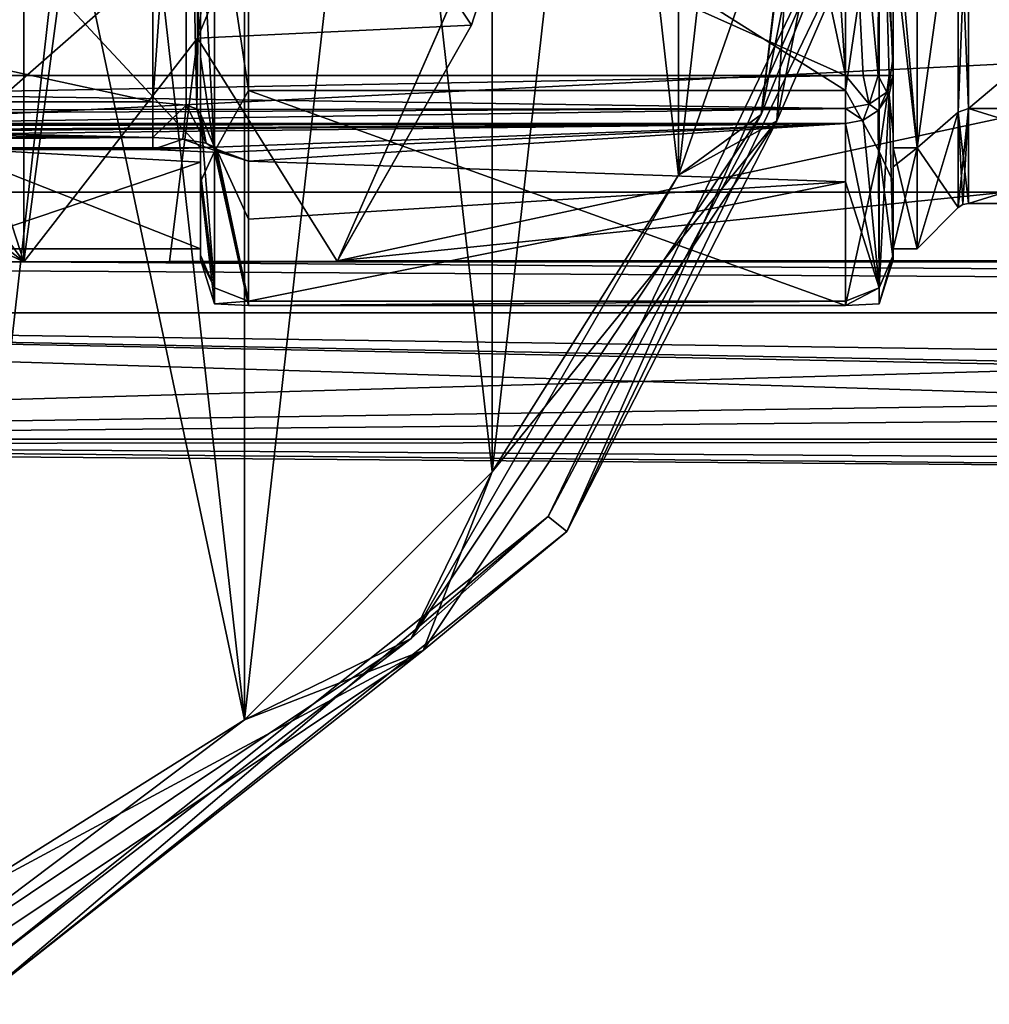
# Model space of a CAD drawing. Header units: millimetres. Extents: x -143 to 143, y -35 to 35.
# Tile 60 of 176: x -59 to -39, y -32 to -11. Entities that reach past the tile are written whole.
import ezdxf

# ---------------------------------------------------------------- set-up
doc = ezdxf.new("R2010")
doc.units = ezdxf.units.MM
doc.header["$LTSCALE"] = 65.185185
for name, color, linetype in [('11', 7, 'CONTINUOUS'), ('218', 7, 'CONTINUOUS'), ('219', 7, 'CONTINUOUS'), ('224', 7, 'CONTINUOUS'), ('225', 7, 'CONTINUOUS'), ('228', 7, 'CONTINUOUS'), ('232', 7, 'CONTINUOUS'), ('243', 7, 'CONTINUOUS'), ('244', 7, 'CONTINUOUS'), ('268', 7, 'CONTINUOUS'), ('269', 7, 'CONTINUOUS'), ('270', 7, 'CONTINUOUS'), ('3', 7, 'CONTINUOUS'), ('301', 7, 'CONTINUOUS'), ('309', 7, 'CONTINUOUS'), ('310', 7, 'CONTINUOUS'), ('311', 7, 'CONTINUOUS'), ('312', 7, 'CONTINUOUS'), ('332', 7, 'CONTINUOUS'), ('333', 7, 'CONTINUOUS'), ('334', 7, 'CONTINUOUS'), ('4', 7, 'CONTINUOUS'), ('61', 7, 'CONTINUOUS'), ('612', 7, 'CONTINUOUS'), ('615', 7, 'CONTINUOUS'), ('62', 7, 'CONTINUOUS'), ('621', 7, 'CONTINUOUS'), ('622', 7, 'CONTINUOUS'), ('623', 7, 'CONTINUOUS'), ('624', 7, 'CONTINUOUS'), ('625', 7, 'CONTINUOUS'), ('63', 7, 'CONTINUOUS'), ('654', 7, 'CONTINUOUS'), ('66', 7, 'CONTINUOUS'), ('663', 7, 'CONTINUOUS'), ('664', 7, 'CONTINUOUS'), ('665', 7, 'CONTINUOUS'), ('667', 7, 'CONTINUOUS'), ('7', 7, 'CONTINUOUS'), ('78', 7, 'CONTINUOUS')]:
    doc.layers.add(name, color=color, linetype=linetype)

msp = doc.modelspace()

# ---------------------------------------------------------------- linework, layer by layer
at = {"layer": '11', "color": 7, "linetype": 'CONTINUOUS', "true_color": 0xe0f2ff}
for points in [[(-55.5, -1.864, -15.639), (-55.5, -8.928, -12.975), (-55.5, -12.924, -18.8), (-55.5, -1.864, -15.639)], [(-55.5, -2.515, -16.359), (-55.5, -1.864, -15.639), (-55.5, -12.924, -18.8), (-55.5, -2.515, -16.359)], [(-55.5, -2.75, -17.3), (-55.5, -2.515, -16.359), (-55.5, -12.924, -18.8), (-55.5, -2.75, -17.3)], [(-55.5, -7.837, -18.8), (-55.5, -2.75, -17.3), (-55.5, -12.924, -18.8), (-55.5, -7.837, -18.8)], [(-55.5, -11.733, 11.601), (-55.5, -14.351, 8.142), (-55.5, -7.875, 13.64), (-55.5, -11.733, 11.601)], [(-55.5, -7.875, 13.64), (-55.5, -14.351, 8.142), (-55.5, -13.64, 7.875), (-55.5, -7.875, 13.64)], [(-55.5, -8.304, 14.258), (-55.5, -11.733, 11.601), (-55.5, -7.875, 13.64), (-55.5, -8.304, 14.258)], [(-55.5, -8.928, -12.975), (-55.5, -13.94, -7.33), (-55.5, -14.157, -11.567), (-55.5, -8.928, -12.975)], [(-55.5, -12.924, -18.8), (-55.5, -8.928, -12.975), (-55.5, -14.157, -11.567), (-55.5, -12.924, -18.8)], [(-55.5, -15.977, 4.12), (-55.5, -15.75), (-55.5, -13.64, 7.875), (-55.5, -15.977, 4.12)], [(-55.5, -14.351, 8.142), (-55.5, -15.977, 4.12), (-55.5, -13.64, 7.875), (-55.5, -14.351, 8.142)], [(-55.5, -13.94, -7.33), (-55.5, -15.75), (-55.5, -15.886, -4.459), (-55.5, -13.94, -7.33)], [(-55.5, -14.157, -11.567), (-55.5, -13.94, -7.33), (-55.5, -15.886, -4.459), (-55.5, -14.157, -11.567)], [(-55.5, -15.886, -4.459), (-55.5, -15.75), (-55.5, -15.977, 4.12), (-55.5, -15.886, -4.459)]]:
    msp.add_3dface(points, dxfattribs=at)
at = {"layer": '218', "color": 7, "linetype": 'CONTINUOUS', "true_color": 0xe0f2ff}
for points in [[(-41, -13.64, 7.875), (-41, -7.875, 13.64), (-40.5, -13.64, 7.875), (-41, -13.64, 7.875)], [(-40.5, -13.64, 7.875), (-41, -7.875, 13.64), (-40.5, -7.875, 13.64), (-40.5, -13.64, 7.875)], [(-41, -15.75), (-41, -13.64, 7.875), (-40.5, -15.75), (-41, -15.75)], [(-40.5, -15.75), (-41, -13.64, 7.875), (-40.5, -13.64, 7.875), (-40.5, -15.75)]]:
    msp.add_3dface(points, dxfattribs=at)
at = {"layer": '219', "color": 7, "linetype": 'CONTINUOUS', "true_color": 0xe0f2ff}
for points in [[(-33, -7.4, 12.817), (-33, -12.817, 7.4), (-39.426, -7.4, 12.817), (-33, -7.4, 12.817)], [(-39.426, -7.4, 12.817), (-33, -12.817, 7.4), (-39.426, -12.817, 7.4), (-39.426, -7.4, 12.817)], [(-33, -12.817, 7.4), (-33, -14.8), (-39.426, -12.817, 7.4), (-33, -12.817, 7.4)], [(-39.426, -12.817, 7.4), (-33, -14.8), (-39.426, -14.8), (-39.426, -12.817, 7.4)]]:
    msp.add_3dface(points, dxfattribs=at)
at = {"layer": '224', "color": 7, "linetype": 'CONTINUOUS', "true_color": 0xe0f2ff}
for points in [[(-40.5, -7.875, -13.64), (-41, -9.267, -12.736), (-40.5, -13.64, -7.875), (-40.5, -7.875, -13.64)], [(-41, -9.267, -12.736), (-41, -14.036, -7.146), (-40.5, -13.64, -7.875), (-41, -9.267, -12.736)], [(-41, -14.036, -7.146), (-41, -15.75), (-40.5, -13.64, -7.875), (-41, -14.036, -7.146)], [(-41, -15.75), (-40.5, -15.75), (-40.5, -13.64, -7.875), (-41, -15.75)]]:
    msp.add_3dface(points, dxfattribs=at)
at = {"layer": '225', "color": 7, "linetype": 'CONTINUOUS', "true_color": 0xe0f2ff}
for points in [[(-33, -12.817, -7.4), (-33, -7.4, -12.817), (-39.426, -12.817, -7.4), (-33, -12.817, -7.4)], [(-39.426, -12.817, -7.4), (-33, -7.4, -12.817), (-39.426, -7.4, -12.817), (-39.426, -12.817, -7.4)], [(-33, -14.8), (-33, -12.817, -7.4), (-39.426, -14.8), (-33, -14.8)], [(-39.426, -14.8), (-33, -12.817, -7.4), (-39.426, -12.817, -7.4), (-39.426, -14.8)]]:
    msp.add_3dface(points, dxfattribs=at)
at = {"layer": '228', "color": 7, "linetype": 'CONTINUOUS', "true_color": 0xe0f2ff}
for points in [[(-40.5, -13.64, 7.875), (-40.5, -7.875, 13.64), (-39.638, -7.444, 12.893), (-40.5, -13.64, 7.875)], [(-39.638, -12.893, 7.444), (-40.5, -13.64, 7.875), (-39.638, -7.444, 12.893), (-39.638, -12.893, 7.444)], [(-39.638, -14.888), (-40.5, -13.64, 7.875), (-39.638, -12.893, 7.444), (-39.638, -14.888)], [(-40.5, -15.75), (-40.5, -13.64, 7.875), (-39.638, -14.888), (-40.5, -15.75)]]:
    msp.add_3dface(points, dxfattribs=at)
at = {"layer": '232', "color": 7, "linetype": 'CONTINUOUS', "true_color": 0xe0f2ff}
for points in [[(-40.5, -7.875, -13.64), (-40.5, -13.64, -7.875), (-39.638, -7.444, -12.893), (-40.5, -7.875, -13.64)], [(-39.638, -7.444, -12.893), (-40.5, -13.64, -7.875), (-39.638, -12.893, -7.444), (-39.638, -7.444, -12.893)], [(-40.5, -13.64, -7.875), (-40.5, -15.75), (-39.638, -12.893, -7.444), (-40.5, -13.64, -7.875)], [(-40.5, -15.75), (-39.638, -14.888), (-39.638, -12.893, -7.444), (-40.5, -15.75)]]:
    msp.add_3dface(points, dxfattribs=at)
at = {"layer": '243', "color": 7, "linetype": 'CONTINUOUS', "true_color": 0xe0f2ff}
for points in [[(-39.426, -7.4, 12.817), (-39.426, -12.817, 7.4), (-39.638, -7.444, 12.893), (-39.426, -7.4, 12.817)], [(-39.426, -12.817, 7.4), (-39.638, -12.893, 7.444), (-39.638, -7.444, 12.893), (-39.426, -12.817, 7.4)], [(-39.426, -12.817, 7.4), (-39.426, -14.8), (-39.638, -12.893, 7.444), (-39.426, -12.817, 7.4)], [(-39.638, -12.893, 7.444), (-39.426, -14.8), (-39.541, -14.823), (-39.638, -12.893, 7.444)], [(-39.638, -14.888), (-39.638, -12.893, 7.444), (-39.541, -14.823), (-39.638, -14.888)]]:
    msp.add_3dface(points, dxfattribs=at)
at = {"layer": '244', "color": 7, "linetype": 'CONTINUOUS', "true_color": 0xe0f2ff}
for points in [[(-39.426, -12.817, -7.4), (-39.426, -7.4, -12.817), (-39.638, -12.893, -7.444), (-39.426, -12.817, -7.4)], [(-39.426, -7.4, -12.817), (-39.638, -7.444, -12.893), (-39.638, -12.893, -7.444), (-39.426, -7.4, -12.817)], [(-39.638, -14.888), (-39.426, -12.817, -7.4), (-39.638, -12.893, -7.444), (-39.638, -14.888)], [(-39.426, -12.817, -7.4), (-39.638, -14.888), (-39.541, -14.823), (-39.426, -12.817, -7.4)], [(-39.426, -14.8), (-39.426, -12.817, -7.4), (-39.541, -14.823), (-39.426, -14.8)]]:
    msp.add_3dface(points, dxfattribs=at)
at = {"layer": '268', "color": 7, "linetype": 'CONTINUOUS', "true_color": 0xe0f2ff}
for points in [[(-52.637, -16.005, -31.5), (-48.088, -5.656, -30.937), (-48.087, -5.653, -31.5), (-52.637, -16.005, -31.5)], [(-49.827, -11.072, -30.937), (-48.088, -5.656, -30.937), (-52.637, -16.005, -31.5), (-49.827, -11.072, -30.937)], [(-52.643, -16.013, -30.937), (-49.827, -11.072, -30.937), (-52.64, -16.008, -31.219), (-52.643, -16.013, -30.937)], [(-52.64, -16.008, -31.219), (-49.827, -11.072, -30.937), (-52.637, -16.005, -31.5), (-52.64, -16.008, -31.219)]]:
    msp.add_3dface(points, dxfattribs=at)
at = {"layer": '269', "color": 7, "linetype": 'CONTINUOUS', "true_color": 0xe0f2ff}
for points in [[(-48.088, -5.656, -30.937), (-49.827, -11.072, -30.937), (-53.28, -5.874, -30.5), (-48.088, -5.656, -30.937)], [(-53.28, -5.874, -30.5), (-49.827, -11.072, -30.937), (-55.568, -11.342, -30.5), (-53.28, -5.874, -30.5)], [(-49.827, -11.072, -30.937), (-52.643, -16.013, -30.937), (-55.568, -11.342, -30.5), (-49.827, -11.072, -30.937)], [(-59.203, -16.022, -30.5), (-55.568, -11.342, -30.5), (-56.149, -16.018, -30.696), (-59.203, -16.022, -30.5)], [(-55.568, -11.342, -30.5), (-52.643, -16.013, -30.937), (-56.149, -16.018, -30.696), (-55.568, -11.342, -30.5)]]:
    msp.add_3dface(points, dxfattribs=at)
at = {"layer": '270', "color": 7, "linetype": 'CONTINUOUS', "true_color": 0xe0f2ff}
for points in [[(-59.203, 16.022, -30.5), (-59.203, -16.022, -30.5), (-64.4, 0, -30.5), (-59.203, 16.022, -30.5)], [(-59.203, 16.022, -30.5), (-55.568, 11.342, -30.5), (-59.203, -16.022, -30.5), (-59.203, 16.022, -30.5)], [(-55.568, 11.342, -30.5), (-55.568, -11.342, -30.5), (-59.203, -16.022, -30.5), (-55.568, 11.342, -30.5)], [(-55.568, 11.342, -30.5), (-53.28, 5.874, -30.5), (-55.568, -11.342, -30.5), (-55.568, 11.342, -30.5)], [(-53.28, 5.874, -30.5), (-53.28, -5.874, -30.5), (-55.568, -11.342, -30.5), (-53.28, 5.874, -30.5)], [(-64.4, 0, -30.5), (-59.203, -16.022, -30.5), (-66.419, -6.223, -30.5), (-64.4, 0, -30.5)], [(-66.419, -6.223, -30.5), (-59.203, -16.022, -30.5), (-68.765, -8.572, -30.5), (-66.419, -6.223, -30.5)], [(-68.765, -8.572, -30.5), (-59.203, -16.022, -30.5), (-71.722, -10.08, -30.5), (-68.765, -8.572, -30.5)], [(-59.203, -16.022, -30.5), (-92.5, -16.022, -30.5), (-71.722, -10.08, -30.5), (-59.203, -16.022, -30.5)]]:
    msp.add_3dface(points, dxfattribs=at)
at = {"layer": '3', "color": 7, "linetype": 'CONTINUOUS', "true_color": 0xe0f2ff}
for points in [[(-88, -13.671, -20.914), (-56.5, -13.671, -20.914), (-42, -13.126, -27.55), (-88, -13.671, -20.914)], [(-65, -13.317, -24.578), (-88, -13.671, -20.914), (-42, -13.126, -27.55), (-65, -13.317, -24.578)], [(-64.238, -13.305, -24.728), (-65, -13.317, -24.578), (-42, -13.126, -27.55), (-64.238, -13.305, -24.728)], [(-63.583, -13.272, -25.162), (-64.238, -13.305, -24.728), (-42, -13.126, -27.55), (-63.583, -13.272, -25.162)], [(-63, -13.18, -26.559), (-63.583, -13.272, -25.162), (-42, -13.126, -27.55), (-63, -13.18, -26.559)], [(-63, -13.152, -27.054), (-63, -13.18, -26.559), (-42, -13.126, -27.55), (-63, -13.152, -27.054)], [(-63, -13.126, -27.55), (-63, -13.152, -27.054), (-42, -13.126, -27.55), (-63, -13.126, -27.55)], [(-56.5, -13.671, -20.914), (-55.085, -13.739, -20.333), (-42, -13.126, -27.55), (-56.5, -13.671, -20.914)], [(-55.085, -13.739, -20.333), (-54.5, -13.917, -18.933), (-42, -13.126, -27.55), (-55.085, -13.739, -20.333)], [(-42, -13.126, -27.55), (-54.5, -13.917, -18.933), (-42, -14.348, -16.035), (-42, -13.126, -27.55)], [(-54.5, -13.917, -18.933), (-54.5, -15.134, -11.78), (-42, -14.348, -16.035), (-54.5, -13.917, -18.933)], [(-54.5, -16.849, -4.729), (-42, -16.849, -4.729), (-42, -14.348, -16.035), (-54.5, -16.849, -4.729)], [(-54.5, -15.134, -11.78), (-54.5, -16.849, -4.729), (-42, -14.348, -16.035), (-54.5, -15.134, -11.78)]]:
    msp.add_3dface(points, dxfattribs=at)
at = {"layer": '301', "color": 7, "linetype": 'CONTINUOUS', "true_color": 0xe0f2ff}
for points in [[(-56.5, -13.424, -20.134), (-56.5, -12.677, -19.8), (-55.799, -12.745, -19.513), (-56.5, -13.424, -20.134)], [(-56.5, -13.424, -20.134), (-55.799, -12.745, -19.513), (-55.869, -13.454, -19.977), (-56.5, -13.424, -20.134)], [(-55.799, -12.745, -19.513), (-55.383, -13.539, -19.535), (-55.869, -13.454, -19.977), (-55.799, -12.745, -19.513)], [(-55.799, -12.745, -19.513), (-55.578, -12.825, -19.188), (-55.383, -13.539, -19.535), (-55.799, -12.745, -19.513)], [(-55.578, -12.825, -19.188), (-55.5, -12.924, -18.8), (-55.383, -13.539, -19.535), (-55.578, -12.825, -19.188)], [(-55.5, -12.924, -18.8), (-55.207, -13.627, -18.894), (-55.383, -13.539, -19.535), (-55.5, -12.924, -18.8)], [(-56.5, -13.671, -20.914), (-56.5, -13.424, -20.134), (-55.869, -13.454, -19.977), (-56.5, -13.671, -20.914)], [(-55.085, -13.739, -20.333), (-56.5, -13.671, -20.914), (-55.869, -13.454, -19.977), (-55.085, -13.739, -20.333)], [(-55.383, -13.539, -19.535), (-55.085, -13.739, -20.333), (-55.869, -13.454, -19.977), (-55.383, -13.539, -19.535)], [(-55.166, -13.666, -18.899), (-55.085, -13.739, -20.333), (-55.383, -13.539, -19.535), (-55.166, -13.666, -18.899)], [(-55.207, -13.627, -18.894), (-55.166, -13.666, -18.899), (-55.383, -13.539, -19.535), (-55.207, -13.627, -18.894)], [(-54.5, -13.917, -18.933), (-55.085, -13.739, -20.333), (-55.166, -13.666, -18.899), (-54.5, -13.917, -18.933)]]:
    msp.add_3dface(points, dxfattribs=at)
at = {"layer": '309', "color": 7, "linetype": 'CONTINUOUS', "true_color": 0xe0f2ff}
for points in [[(-42, -4.75, -28.5), (-42, -12.127, -28.5), (-41.632, -12.127, -28.43), (-42, -4.75, -28.5)], [(-41.293, -4.75, -28.207), (-42, -4.75, -28.5), (-41.316, -12.127, -28.23), (-41.293, -4.75, -28.207)], [(-41.316, -12.127, -28.23), (-42, -4.75, -28.5), (-41.632, -12.127, -28.43), (-41.316, -12.127, -28.23)], [(-41.083, -12.127, -27.898), (-41.293, -4.75, -28.207), (-41.316, -12.127, -28.23), (-41.083, -12.127, -27.898)], [(-41, -12.127, -27.5), (-41, -4.75, -27.5), (-41.293, -4.75, -28.207), (-41, -12.127, -27.5)], [(-41, -12.127, -27.5), (-41.293, -4.75, -28.207), (-41.083, -12.127, -27.898), (-41, -12.127, -27.5)]]:
    msp.add_3dface(points, dxfattribs=at)
at = {"layer": '310', "color": 7, "linetype": 'CONTINUOUS', "true_color": 0xe0f2ff}
for points in [[(-42, -12.127, -28.5), (-42, -12.816, -28.224), (-41.5, -12.724, -28.127), (-42, -12.127, -28.5)], [(-41.632, -12.127, -28.43), (-42, -12.127, -28.5), (-41.5, -12.724, -28.127), (-41.632, -12.127, -28.43)], [(-41.316, -12.127, -28.23), (-41.632, -12.127, -28.43), (-41.5, -12.724, -28.127), (-41.316, -12.127, -28.23)], [(-41.316, -12.127, -28.23), (-41.5, -12.724, -28.127), (-41.134, -12.472, -27.862), (-41.316, -12.127, -28.23)], [(-41.083, -12.127, -27.898), (-41.316, -12.127, -28.23), (-41.134, -12.472, -27.862), (-41.083, -12.127, -27.898)], [(-41, -12.127, -27.5), (-41.083, -12.127, -27.898), (-41.134, -12.472, -27.862), (-41, -12.127, -27.5)], [(-41, -12.127, -27.5), (-41.134, -12.472, -27.862), (-41.083, -12.525, -27.52), (-41, -12.127, -27.5)], [(-41.134, -12.472, -27.862), (-41.5, -12.724, -28.127), (-41.316, -12.856, -27.536), (-41.134, -12.472, -27.862)], [(-41.083, -12.525, -27.52), (-41.134, -12.472, -27.862), (-41.316, -12.856, -27.536), (-41.083, -12.525, -27.52)], [(-41.5, -12.724, -28.127), (-42, -12.816, -28.224), (-41.632, -13.056, -27.546), (-41.5, -12.724, -28.127)], [(-41.316, -12.856, -27.536), (-41.5, -12.724, -28.127), (-41.632, -13.056, -27.546), (-41.316, -12.856, -27.536)], [(-42, -12.816, -28.224), (-42, -13.126, -27.55), (-41.632, -13.056, -27.546), (-42, -12.816, -28.224)]]:
    msp.add_3dface(points, dxfattribs=at)
at = {"layer": '311', "color": 7, "linetype": 'CONTINUOUS', "true_color": 0xe0f2ff}
for points in [[(-41, -13.361, -15.874), (-41, -12.127, -27.5), (-41.083, -12.525, -27.52), (-41, -13.361, -15.874)], [(-41.083, -12.525, -27.52), (-41.316, -12.856, -27.536), (-41.293, -16.567, -4.65), (-41.083, -12.525, -27.52)], [(-41, -15.886, -4.459), (-41.083, -12.525, -27.52), (-41.293, -16.567, -4.65), (-41, -15.886, -4.459)], [(-41, -15.886, -4.459), (-41, -13.361, -15.874), (-41.083, -12.525, -27.52), (-41, -15.886, -4.459)], [(-41.316, -12.856, -27.536), (-41.632, -13.056, -27.546), (-41.293, -16.567, -4.65), (-41.316, -12.856, -27.536)], [(-41.632, -13.056, -27.546), (-42, -13.126, -27.55), (-41.293, -16.567, -4.65), (-41.632, -13.056, -27.546)], [(-42, -13.126, -27.55), (-42, -14.348, -16.035), (-41.293, -16.567, -4.65), (-42, -13.126, -27.55)], [(-42, -14.348, -16.035), (-42, -16.849, -4.729), (-41.293, -16.567, -4.65), (-42, -14.348, -16.035)]]:
    msp.add_3dface(points, dxfattribs=at)
at = {"layer": '312', "color": 7, "linetype": 'CONTINUOUS', "true_color": 0xe0f2ff}
for points in [[(-42, -4.558, 16.896), (-41.293, -7.656, 15.41), (-42, -12.437, 12.311), (-42, -4.558, 16.896)], [(-41.293, -7.656, 15.41), (-41.293, -13.713, 10.394), (-42, -12.437, 12.311), (-41.293, -7.656, 15.41)], [(-41, -8.304, 14.258), (-41, -11.733, 11.601), (-41.293, -7.656, 15.41), (-41, -8.304, 14.258)], [(-41.293, -7.656, 15.41), (-41, -11.733, 11.601), (-41.293, -13.713, 10.394), (-41.293, -7.656, 15.41)], [(-41, -11.733, 11.601), (-41, -14.351, 8.142), (-41.293, -13.713, 10.394), (-41, -11.733, 11.601)], [(-42, -12.437, 12.311), (-41.293, -13.713, 10.394), (-42, -16.941, 4.386), (-42, -12.437, 12.311)], [(-41.293, -13.713, 10.394), (-41.293, -16.906, 3.207), (-42, -16.941, 4.386), (-41.293, -13.713, 10.394)], [(-41, -14.351, 8.142), (-41, -15.977, 4.12), (-41.293, -13.713, 10.394), (-41, -14.351, 8.142)], [(-41.293, -13.713, 10.394), (-41, -15.977, 4.12), (-41.293, -16.906, 3.207), (-41.293, -13.713, 10.394)], [(-41, -15.977, 4.12), (-41, -15.886, -4.459), (-41.293, -16.906, 3.207), (-41, -15.977, 4.12)], [(-41, -15.886, -4.459), (-41.293, -16.567, -4.65), (-41.293, -16.906, 3.207), (-41, -15.886, -4.459)], [(-41.293, -16.567, -4.65), (-42, -16.849, -4.729), (-42, -16.941, 4.386), (-41.293, -16.567, -4.65)], [(-41.293, -16.906, 3.207), (-41.293, -16.567, -4.65), (-42, -16.941, 4.386), (-41.293, -16.906, 3.207)]]:
    msp.add_3dface(points, dxfattribs=at)
at = {"layer": '332', "color": 7, "linetype": 'CONTINUOUS', "true_color": 0xe0f2ff}
for points in [[(48.087, 5.653, -31.5), (48.087, -5.653, -31.5), (-52.637, -16.005, -31.5), (48.087, 5.653, -31.5)], [(48.087, 5.653, -31.5), (-52.637, -16.005, -31.5), (-48.087, -5.653, -31.5), (48.087, 5.653, -31.5)], [(48.087, -5.653, -31.5), (52.637, -16.005, -31.5), (-52.637, -16.005, -31.5), (48.087, -5.653, -31.5)]]:
    msp.add_3dface(points, dxfattribs=at)
at = {"layer": '333', "color": 7, "linetype": 'CONTINUOUS', "true_color": 0xe0f2ff}
for points in [[(-92.5, -17.093, -17.903), (-92.5, -16.022, -30.5), (92.5, -17.093, -17.903), (-92.5, -17.093, -17.903)], [(92.5, -17.093, -17.903), (-92.5, -16.022, -30.5), (-59.203, -16.022, -30.5), (92.5, -17.093, -17.903)], [(59.203, -16.022, -30.5), (-59.203, -16.022, -30.5), (-56.149, -16.018, -30.696), (59.203, -16.022, -30.5)], [(59.203, -16.022, -30.5), (92.5, -17.093, -17.903), (-59.203, -16.022, -30.5), (59.203, -16.022, -30.5)], [(-52.643, -16.013, -30.937), (56.131, -16.018, -30.697), (-56.149, -16.018, -30.696), (-52.643, -16.013, -30.937)], [(56.131, -16.018, -30.697), (59.203, -16.022, -30.5), (-56.149, -16.018, -30.696), (56.131, -16.018, -30.697)], [(52.643, -16.013, -30.937), (-52.643, -16.013, -30.937), (-52.64, -16.008, -31.219), (52.643, -16.013, -30.937)], [(52.643, -16.013, -30.937), (56.131, -16.018, -30.697), (-52.643, -16.013, -30.937), (52.643, -16.013, -30.937)], [(52.64, -16.008, -31.219), (-52.64, -16.008, -31.219), (-52.637, -16.005, -31.5), (52.64, -16.008, -31.219)], [(52.64, -16.008, -31.219), (52.643, -16.013, -30.937), (-52.64, -16.008, -31.219), (52.64, -16.008, -31.219)], [(52.637, -16.005, -31.5), (52.64, -16.008, -31.219), (-52.637, -16.005, -31.5), (52.637, -16.005, -31.5)], [(-92.5, -19.737, -5.54), (-92.5, -17.093, -17.903), (-7.407, -19.737, -5.54), (-92.5, -19.737, -5.54)], [(-92.5, -17.093, -17.903), (92.5, -17.093, -17.903), (92.5, -19.737, -5.54), (-92.5, -17.093, -17.903)], [(-92.5, -17.093, -17.903), (92.5, -19.737, -5.54), (2.808, -18.878, -8.814), (-92.5, -17.093, -17.903)], [(-7.407, -19.737, -5.54), (-92.5, -17.093, -17.903), (-2.808, -18.878, -8.814), (-7.407, -19.737, -5.54)], [(-92.5, -17.093, -17.903), (2.808, -18.878, -8.814), (-2.808, -18.878, -8.814), (-92.5, -17.093, -17.903)]]:
    msp.add_3dface(points, dxfattribs=at)
at = {"layer": '334', "color": 7, "linetype": 'CONTINUOUS', "true_color": 0xe0f2ff}
for points in [[(-92.5, -5.339, 19.793), (-92.5, -14.569, 14.422), (92.5, -5.339, 19.793), (-92.5, -5.339, 19.793)], [(-92.5, -14.569, 14.422), (92.5, -14.569, 14.422), (92.5, -5.339, 19.793), (-92.5, -14.569, 14.422)], [(-92.5, -14.569, 14.422), (-92.5, -19.846, 5.138), (92.5, -14.569, 14.422), (-92.5, -14.569, 14.422)], [(92.5, -14.569, 14.422), (-92.5, -19.846, 5.138), (-2.756, -18.501, 8.83), (92.5, -14.569, 14.422)], [(-92.5, -19.846, 5.138), (-5.378, -19.069, 7.526), (-2.756, -18.501, 8.83), (-92.5, -19.846, 5.138)], [(-92.5, -19.846, 5.138), (-7.509, -19.776, 5.401), (-5.378, -19.069, 7.526), (-92.5, -19.846, 5.138)], [(-92.5, -19.846, 5.138), (-92.5, -19.737, -5.54), (-9.25, -20.5), (-92.5, -19.846, 5.138)], [(-9.25, -20.5), (-92.5, -19.737, -5.54), (-8.796, -20.299, -2.862), (-9.25, -20.5)], [(-92.5, -19.737, -5.54), (-7.407, -19.737, -5.54), (-8.796, -20.299, -2.862), (-92.5, -19.737, -5.54)], [(-92.5, -19.846, 5.138), (-9.25, -20.5), (-7.509, -19.776, 5.401), (-92.5, -19.846, 5.138)]]:
    msp.add_3dface(points, dxfattribs=at)
at = {"layer": '4', "color": 7, "linetype": 'CONTINUOUS', "true_color": 0xe0f2ff}
for points in [[(61.5, 12.127, -28.5), (-71.75, 12.127, -28.5), (61.5, -12.127, -28.5), (61.5, 12.127, -28.5)], [(61.5, -12.127, -28.5), (-71.75, 12.127, -28.5), (-40.004, 1.814, -28.5), (61.5, -12.127, -28.5)], [(-38.55, 0.7, -28.5), (61.5, -12.127, -28.5), (-40.004, 1.814, -28.5), (-38.55, 0.7, -28.5)]]:
    msp.add_3dface(points, dxfattribs=at)
at = {"layer": '61', "color": 7, "linetype": 'CONTINUOUS', "true_color": 0xe0f2ff}
for points in [[(-88, -12.677, -19.8), (-56.5, -12.677, -19.8), (-56.5, -13.424, -20.134), (-88, -12.677, -19.8)], [(-88, -13.038, -19.867), (-88, -12.677, -19.8), (-56.5, -13.424, -20.134), (-88, -13.038, -19.867)], [(-88, -13.372, -20.08), (-88, -13.038, -19.867), (-56.5, -13.424, -20.134), (-88, -13.372, -20.08)], [(-88, -13.62, -20.465), (-88, -13.372, -20.08), (-56.5, -13.424, -20.134), (-88, -13.62, -20.465)], [(-56.5, -13.671, -20.914), (-88, -13.62, -20.465), (-56.5, -13.424, -20.134), (-56.5, -13.671, -20.914)], [(-88, -13.62, -20.465), (-56.5, -13.671, -20.914), (-88, -13.677, -20.802), (-88, -13.62, -20.465)], [(-56.5, -13.671, -20.914), (-88, -13.671, -20.914), (-88, -13.677, -20.802), (-56.5, -13.671, -20.914)]]:
    msp.add_3dface(points, dxfattribs=at)
at = {"layer": '612', "color": 7, "linetype": 'CONTINUOUS', "true_color": 0xe0f2ff}
for points in [[(-41.609, -7.621, -79.5), (-47.831, -21.666, -79.5), (-48.222, -21.354, -79.5), (-41.609, -7.621, -79.5)], [(-41.121, -7.733, -79.5), (-47.831, -21.666, -79.5), (-41.609, -7.621, -79.5), (-41.121, -7.733, -79.5)], [(-48.222, -21.354, -79.5), (-59.922, -31.309, -79.5), (-60.139, -30.858, -79.5), (-48.222, -21.354, -79.5)], [(-47.831, -21.666, -79.5), (-59.922, -31.309, -79.5), (-48.222, -21.354, -79.5), (-47.831, -21.666, -79.5)]]:
    msp.add_3dface(points, dxfattribs=at)
at = {"layer": '615', "color": 7, "linetype": 'CONTINUOUS', "true_color": 0xe0f2ff}
for points in [[(-54.584, 25.607, -55), (-60.795, -29.509, -55), (-60.795, 29.509, -55), (-54.584, 25.607, -55)], [(-54.584, -25.607, -55), (-60.795, -29.509, -55), (-54.584, 25.607, -55), (-54.584, -25.607, -55)], [(-49.397, 20.422, -55), (-54.584, -25.607, -55), (-54.584, 25.607, -55), (-49.397, 20.422, -55)], [(-49.397, -20.422, -55), (-54.584, -25.607, -55), (-49.397, 20.422, -55), (-49.397, -20.422, -55)], [(-45.494, 14.211, -55), (-49.397, -20.422, -55), (-49.397, 20.422, -55), (-45.494, 14.211, -55)], [(-45.494, -14.211, -55), (-49.397, -20.422, -55), (-45.494, 14.211, -55), (-45.494, -14.211, -55)], [(-43.071, 7.289, -55), (-45.494, -14.211, -55), (-45.494, 14.211, -55), (-43.071, 7.289, -55)], [(-43.071, -7.289, -55), (-45.494, -14.211, -55), (-43.071, 7.289, -55), (-43.071, -7.289, -55)]]:
    msp.add_3dface(points, dxfattribs=at)
at = {"layer": '62', "color": 7, "linetype": 'CONTINUOUS', "true_color": 0xe0f2ff}
for points in [[(-55.5, -12.924, -18.8), (-55.5, -14.157, -11.567), (-55.207, -16.567, -4.65), (-55.5, -12.924, -18.8)], [(-55.5, -12.924, -18.8), (-55.207, -16.567, -4.65), (-55.207, -13.627, -18.894), (-55.5, -12.924, -18.8)], [(-55.207, -16.567, -4.65), (-54.5, -16.849, -4.729), (-55.207, -13.627, -18.894), (-55.207, -16.567, -4.65)], [(-55.207, -13.627, -18.894), (-54.5, -16.849, -4.729), (-55.166, -13.666, -18.899), (-55.207, -13.627, -18.894)], [(-54.5, -16.849, -4.729), (-54.5, -15.134, -11.78), (-55.166, -13.666, -18.899), (-54.5, -16.849, -4.729)], [(-54.5, -15.134, -11.78), (-54.5, -13.917, -18.933), (-55.166, -13.666, -18.899), (-54.5, -15.134, -11.78)], [(-55.5, -14.157, -11.567), (-55.5, -15.886, -4.459), (-55.207, -16.567, -4.65), (-55.5, -14.157, -11.567)]]:
    msp.add_3dface(points, dxfattribs=at)
at = {"layer": '621', "color": 7, "linetype": 'CONTINUOUS', "true_color": 0xe0f2ff}
for points in [[(-54.584, 25.607, -54.5), (-60.795, 29.509, -54.5), (-54.584, -25.607, -54.5), (-54.584, 25.607, -54.5)], [(-54.584, -25.607, -54.5), (-60.795, 29.509, -54.5), (-60, 0, -54.5), (-54.584, -25.607, -54.5)], [(-49.397, 20.422, -54.5), (-54.584, 25.607, -54.5), (-49.397, -20.422, -54.5), (-49.397, 20.422, -54.5)], [(-49.397, -20.422, -54.5), (-54.584, 25.607, -54.5), (-54.584, -25.607, -54.5), (-49.397, -20.422, -54.5)], [(-45.494, 14.211, -54.5), (-49.397, 20.422, -54.5), (-45.494, -14.211, -54.5), (-45.494, 14.211, -54.5)], [(-45.494, -14.211, -54.5), (-49.397, 20.422, -54.5), (-49.397, -20.422, -54.5), (-45.494, -14.211, -54.5)], [(-43.071, -7.289, -54.5), (-45.494, 14.211, -54.5), (-45.494, -14.211, -54.5), (-43.071, -7.289, -54.5)], [(-60.795, -29.509, -54.5), (-54.584, -25.607, -54.5), (-60, 0, -54.5), (-60.795, -29.509, -54.5)]]:
    msp.add_3dface(points, dxfattribs=at)
at = {"layer": '622', "color": 7, "linetype": 'CONTINUOUS', "true_color": 0xe0f2ff}
for points in [[(-40.836, 0, -55.086), (-43.071, -7.289, -54.5), (-43.436, -13.074, -55.086), (-40.836, 0, -55.086)], [(-40.836, 0, -55.086), (-43.436, -13.074, -55.086), (-41.121, -7.733, -56.5), (-40.836, 0, -55.086)], [(-43.071, -7.289, -54.5), (-45.494, -14.211, -54.5), (-43.436, -13.074, -55.086), (-43.071, -7.289, -54.5)], [(-41.121, -7.733, -56.5), (-43.436, -13.074, -55.086), (-47.831, -21.666, -56.5), (-41.121, -7.733, -56.5)], [(-43.436, -13.074, -55.086), (-49.397, -20.422, -54.5), (-50.842, -24.158, -55.086), (-43.436, -13.074, -55.086)], [(-43.436, -13.074, -55.086), (-50.842, -24.158, -55.086), (-47.831, -21.666, -56.5), (-43.436, -13.074, -55.086)], [(-45.494, -14.211, -54.5), (-49.397, -20.422, -54.5), (-43.436, -13.074, -55.086), (-45.494, -14.211, -54.5)], [(-49.397, -20.422, -54.5), (-54.584, -25.607, -54.5), (-50.842, -24.158, -55.086), (-49.397, -20.422, -54.5)], [(-47.831, -21.666, -56.5), (-50.842, -24.158, -55.086), (-59.923, -31.309, -56.5), (-47.831, -21.666, -56.5)], [(-50.842, -24.158, -55.086), (-60.795, -29.509, -54.5), (-61.926, -31.564, -55.086), (-50.842, -24.158, -55.086)], [(-50.842, -24.158, -55.086), (-61.926, -31.564, -55.086), (-59.923, -31.309, -56.5), (-50.842, -24.158, -55.086)], [(-54.584, -25.607, -54.5), (-60.795, -29.509, -54.5), (-50.842, -24.158, -55.086), (-54.584, -25.607, -54.5)]]:
    msp.add_3dface(points, dxfattribs=at)
at = {"layer": '623', "color": 7, "linetype": 'CONTINUOUS', "true_color": 0xe0f2ff}
for points in [[(-47.831, -21.666, -79.5), (-41.121, -7.733, -79.5), (-47.831, -21.666, -56.5), (-47.831, -21.666, -79.5)], [(-41.121, -7.733, -79.5), (-41.121, -7.733, -56.5), (-47.831, -21.666, -56.5), (-41.121, -7.733, -79.5)], [(-59.922, -31.309, -79.5), (-47.831, -21.666, -79.5), (-59.923, -31.309, -56.5), (-59.922, -31.309, -79.5)], [(-47.831, -21.666, -79.5), (-47.831, -21.666, -56.5), (-59.923, -31.309, -56.5), (-47.831, -21.666, -79.5)]]:
    msp.add_3dface(points, dxfattribs=at)
at = {"layer": '624', "color": 7, "linetype": 'CONTINUOUS', "true_color": 0xe0f2ff}
for points in [[(-41.609, -7.621, -79.5), (-48.222, -21.354, -79.5), (-41.609, -7.621, -56.5), (-41.609, -7.621, -79.5)], [(-41.609, -7.621, -56.5), (-48.222, -21.354, -79.5), (-48.222, -21.355, -56.5), (-41.609, -7.621, -56.5)], [(-48.222, -21.354, -79.5), (-60.139, -30.858, -79.5), (-48.222, -21.355, -56.5), (-48.222, -21.354, -79.5)], [(-48.222, -21.355, -56.5), (-60.139, -30.858, -79.5), (-60.139, -30.858, -56.5), (-48.222, -21.355, -56.5)]]:
    msp.add_3dface(points, dxfattribs=at)
at = {"layer": '625', "color": 7, "linetype": 'CONTINUOUS', "true_color": 0xe0f2ff}
for points in [[(-43.071, -7.289, -55), (-42.25, 0, -55), (-43.763, -12.939, -55.439), (-43.071, -7.289, -55)], [(-42.25, 0, -55), (-41.189, 0, -55.439), (-43.763, -12.939, -55.439), (-42.25, 0, -55)], [(-41.189, 0, -55.439), (-41.609, -7.621, -56.5), (-43.763, -12.939, -55.439), (-41.189, 0, -55.439)], [(-45.494, -14.211, -55), (-43.071, -7.289, -55), (-43.763, -12.939, -55.439), (-45.494, -14.211, -55)], [(-41.609, -7.621, -56.5), (-48.222, -21.355, -56.5), (-43.763, -12.939, -55.439), (-41.609, -7.621, -56.5)], [(-45.494, -14.211, -55), (-43.763, -12.939, -55.439), (-51.092, -23.908, -55.439), (-45.494, -14.211, -55)], [(-43.763, -12.939, -55.439), (-48.222, -21.355, -56.5), (-51.092, -23.908, -55.439), (-43.763, -12.939, -55.439)], [(-49.397, -20.422, -55), (-45.494, -14.211, -55), (-51.092, -23.908, -55.439), (-49.397, -20.422, -55)], [(-54.584, -25.607, -55), (-49.397, -20.422, -55), (-51.092, -23.908, -55.439), (-54.584, -25.607, -55)], [(-48.222, -21.355, -56.5), (-60.139, -30.858, -56.5), (-51.092, -23.908, -55.439), (-48.222, -21.355, -56.5)], [(-54.584, -25.607, -55), (-51.092, -23.908, -55.439), (-62.061, -31.237, -55.439), (-54.584, -25.607, -55)], [(-51.092, -23.908, -55.439), (-60.139, -30.858, -56.5), (-62.061, -31.237, -55.439), (-51.092, -23.908, -55.439)], [(-60.795, -29.509, -55), (-54.584, -25.607, -55), (-62.061, -31.237, -55.439), (-60.795, -29.509, -55)]]:
    msp.add_3dface(points, dxfattribs=at)
at = {"layer": '63', "color": 7, "linetype": 'CONTINUOUS', "true_color": 0xe0f2ff}
for points in [[(-54.5, -12.437, 12.311), (-55.207, -7.656, 15.41), (-54.5, -4.558, 16.896), (-54.5, -12.437, 12.311)], [(-55.207, -13.713, 10.394), (-55.5, -8.304, 14.258), (-55.207, -7.656, 15.41), (-55.207, -13.713, 10.394)], [(-55.207, -13.713, 10.394), (-55.207, -7.656, 15.41), (-54.5, -12.437, 12.311), (-55.207, -13.713, 10.394)], [(-55.5, -11.733, 11.601), (-55.5, -8.304, 14.258), (-55.207, -13.713, 10.394), (-55.5, -11.733, 11.601)], [(-55.5, -14.351, 8.142), (-55.5, -11.733, 11.601), (-55.207, -13.713, 10.394), (-55.5, -14.351, 8.142)], [(-54.5, -16.941, 4.386), (-55.207, -13.713, 10.394), (-54.5, -12.437, 12.311), (-54.5, -16.941, 4.386)], [(-55.207, -16.906, 3.207), (-55.5, -14.351, 8.142), (-55.207, -13.713, 10.394), (-55.207, -16.906, 3.207)], [(-55.207, -16.906, 3.207), (-55.207, -13.713, 10.394), (-54.5, -16.941, 4.386), (-55.207, -16.906, 3.207)], [(-55.5, -15.977, 4.12), (-55.5, -14.351, 8.142), (-55.207, -16.906, 3.207), (-55.5, -15.977, 4.12)], [(-55.5, -15.886, -4.459), (-55.5, -15.977, 4.12), (-55.207, -16.567, -4.65), (-55.5, -15.886, -4.459)], [(-55.207, -16.567, -4.65), (-55.5, -15.977, 4.12), (-55.207, -16.906, 3.207), (-55.207, -16.567, -4.65)], [(-54.5, -16.849, -4.729), (-55.207, -16.567, -4.65), (-55.207, -16.906, 3.207), (-54.5, -16.849, -4.729)], [(-54.5, -16.849, -4.729), (-55.207, -16.906, 3.207), (-54.5, -16.941, 4.386), (-54.5, -16.849, -4.729)]]:
    msp.add_3dface(points, dxfattribs=at)
at = {"layer": '654', "color": 7, "linetype": 'CONTINUOUS', "true_color": 0xe0f2ff}
for points in [[(-54.5, -12.437, 12.311), (-54.5, -4.558, 16.896), (-42, -12.437, 12.311), (-54.5, -12.437, 12.311)], [(-54.5, -4.558, 16.896), (-42, -4.558, 16.896), (-42, -12.437, 12.311), (-54.5, -4.558, 16.896)], [(-54.5, -16.941, 4.386), (-54.5, -12.437, 12.311), (-42, -16.941, 4.386), (-54.5, -16.941, 4.386)], [(-54.5, -12.437, 12.311), (-42, -12.437, 12.311), (-42, -16.941, 4.386), (-54.5, -12.437, 12.311)], [(-42, -16.849, -4.729), (-54.5, -16.849, -4.729), (-54.5, -16.941, 4.386), (-42, -16.849, -4.729)], [(-42, -16.849, -4.729), (-54.5, -16.941, 4.386), (-42, -16.941, 4.386), (-42, -16.849, -4.729)]]:
    msp.add_3dface(points, dxfattribs=at)
at = {"layer": '66', "color": 7, "linetype": 'CONTINUOUS', "true_color": 0xe0f2ff}
for points in [[(-63, -12.127, -28.5), (-63, -12.517, -28.421), (-42, -12.127, -28.5), (-63, -12.127, -28.5)], [(-42, -12.127, -28.5), (-63, -12.517, -28.421), (-42, -12.816, -28.224), (-42, -12.127, -28.5)], [(-63, -12.517, -28.421), (-63, -12.843, -28.198), (-42, -12.816, -28.224), (-63, -12.517, -28.421)], [(-63, -13.126, -27.55), (-42, -13.126, -27.55), (-42, -12.816, -28.224), (-63, -13.126, -27.55)], [(-63, -12.912, -28.119), (-63, -13.126, -27.55), (-42, -12.816, -28.224), (-63, -12.912, -28.119)], [(-63, -12.843, -28.198), (-63, -12.912, -28.119), (-42, -12.816, -28.224), (-63, -12.843, -28.198)]]:
    msp.add_3dface(points, dxfattribs=at)
at = {"layer": '663', "color": 7, "linetype": 'CONTINUOUS', "true_color": 0xe0f2ff}
for points in [[(-63, -12.127, -28.5), (-42, -12.127, -28.5), (-63, -2.75, -28.5), (-63, -12.127, -28.5)], [(-63, -2.75, -28.5), (-42, -12.127, -28.5), (-44, -2.75, -28.5), (-63, -2.75, -28.5)], [(-44, -2.75, -28.5), (-42, -12.127, -28.5), (-42.586, -3.336, -28.5), (-44, -2.75, -28.5)], [(-42, -12.127, -28.5), (-42, -4.75, -28.5), (-42.586, -3.336, -28.5), (-42, -12.127, -28.5)]]:
    msp.add_3dface(points, dxfattribs=at)
at = {"layer": '664', "color": 7, "linetype": 'CONTINUOUS', "true_color": 0xe0f2ff}
for points in [[(-56.5, -2.75, -19.8), (-56.5, -12.677, -19.8), (-73.663, -8.951, -19.8), (-56.5, -2.75, -19.8)], [(-56.5, -12.677, -19.8), (-88, -12.677, -19.8), (-73.663, -8.951, -19.8), (-56.5, -12.677, -19.8)]]:
    msp.add_3dface(points, dxfattribs=at)
at = {"layer": '665', "color": 7, "linetype": 'CONTINUOUS', "true_color": 0xe0f2ff}
for points in [[(-55.5, -7.875, 13.64), (-55.5, -13.64, 7.875), (-60.876, -7.875, 13.64), (-55.5, -7.875, 13.64)], [(-55.5, -13.64, 7.875), (-60.876, -13.64, 7.875), (-60.876, -7.875, 13.64), (-55.5, -13.64, 7.875)], [(-55.5, -13.64, 7.875), (-55.5, -15.75), (-60.876, -13.64, 7.875), (-55.5, -13.64, 7.875)], [(-55.5, -15.75), (-60.876, -15.75), (-60.876, -13.64, 7.875), (-55.5, -15.75)]]:
    msp.add_3dface(points, dxfattribs=at)
at = {"layer": '667', "color": 7, "linetype": 'CONTINUOUS', "true_color": 0xe0f2ff}
for points in [[(-55.5, -8.928, -12.975), (-60.876, -7.875, -13.64), (-60.876, -13.64, -7.875), (-55.5, -8.928, -12.975)], [(-55.5, -13.94, -7.33), (-55.5, -8.928, -12.975), (-60.876, -13.64, -7.875), (-55.5, -13.94, -7.33)], [(-60.876, -15.75), (-55.5, -13.94, -7.33), (-60.876, -13.64, -7.875), (-60.876, -15.75)], [(-55.5, -15.75), (-55.5, -13.94, -7.33), (-60.876, -15.75), (-55.5, -15.75)]]:
    msp.add_3dface(points, dxfattribs=at)
at = {"layer": '7', "color": 7, "linetype": 'CONTINUOUS', "true_color": 0xe0f2ff}
for points in [[(-41, -3.477, -16.14), (-41, -13.361, -15.874), (-41, -2.48, -15.554), (-41, -3.477, -16.14)], [(-41, -2.48, -15.554), (-41, -13.361, -15.874), (-41, -9.267, -12.736), (-41, -2.48, -15.554)], [(-41, -3.75, -16.357), (-41, -13.361, -15.874), (-41, -3.477, -16.14), (-41, -3.75, -16.357)], [(-41, -4.75, -17.3), (-41, -13.361, -15.874), (-41, -3.75, -16.357), (-41, -4.75, -17.3)], [(-41, -12.127, -27.5), (-41, -13.361, -15.874), (-41, -4.75, -27.5), (-41, -12.127, -27.5)], [(-41, -4.75, -27.5), (-41, -13.361, -15.874), (-41, -4.75, -17.3), (-41, -4.75, -27.5)], [(-41, -7.875, 13.64), (-41, -13.64, 7.875), (-41, -11.733, 11.601), (-41, -7.875, 13.64)], [(-41, -8.304, 14.258), (-41, -7.875, 13.64), (-41, -11.733, 11.601), (-41, -8.304, 14.258)], [(-41, -9.267, -12.736), (-41, -13.361, -15.874), (-41, -14.036, -7.146), (-41, -9.267, -12.736)], [(-41, -11.733, 11.601), (-41, -13.64, 7.875), (-41, -14.351, 8.142), (-41, -11.733, 11.601)], [(-41, -13.361, -15.874), (-41, -15.886, -4.459), (-41, -14.036, -7.146), (-41, -13.361, -15.874)], [(-41, -13.64, 7.875), (-41, -15.75), (-41, -15.977, 4.12), (-41, -13.64, 7.875)], [(-41, -14.351, 8.142), (-41, -13.64, 7.875), (-41, -15.977, 4.12), (-41, -14.351, 8.142)], [(-41, -15.886, -4.459), (-41, -15.75), (-41, -14.036, -7.146), (-41, -15.886, -4.459)], [(-41, -15.977, 4.12), (-41, -15.75), (-41, -15.886, -4.459), (-41, -15.977, 4.12)]]:
    msp.add_3dface(points, dxfattribs=at)
at = {"layer": '78', "color": 7, "linetype": 'CONTINUOUS', "true_color": 0xe0f2ff}
for points in [[(-56.5, -12.677, -19.8), (-56.5, -2.75, -19.8), (-55.793, -2.75, -19.507), (-56.5, -12.677, -19.8)], [(-55.799, -12.745, -19.513), (-56.5, -12.677, -19.8), (-55.793, -2.75, -19.507), (-55.799, -12.745, -19.513)], [(-55.578, -12.825, -19.188), (-55.799, -12.745, -19.513), (-55.793, -2.75, -19.507), (-55.578, -12.825, -19.188)], [(-55.5, -2.75, -18.8), (-55.578, -12.825, -19.188), (-55.793, -2.75, -19.507), (-55.5, -2.75, -18.8)], [(-55.5, -2.75, -18.8), (-55.5, -7.837, -18.8), (-55.578, -12.825, -19.188), (-55.5, -2.75, -18.8)], [(-55.5, -7.837, -18.8), (-55.5, -12.924, -18.8), (-55.578, -12.825, -19.188), (-55.5, -7.837, -18.8)]]:
    msp.add_3dface(points, dxfattribs=at)

doc.saveas('drawing.dxf')
